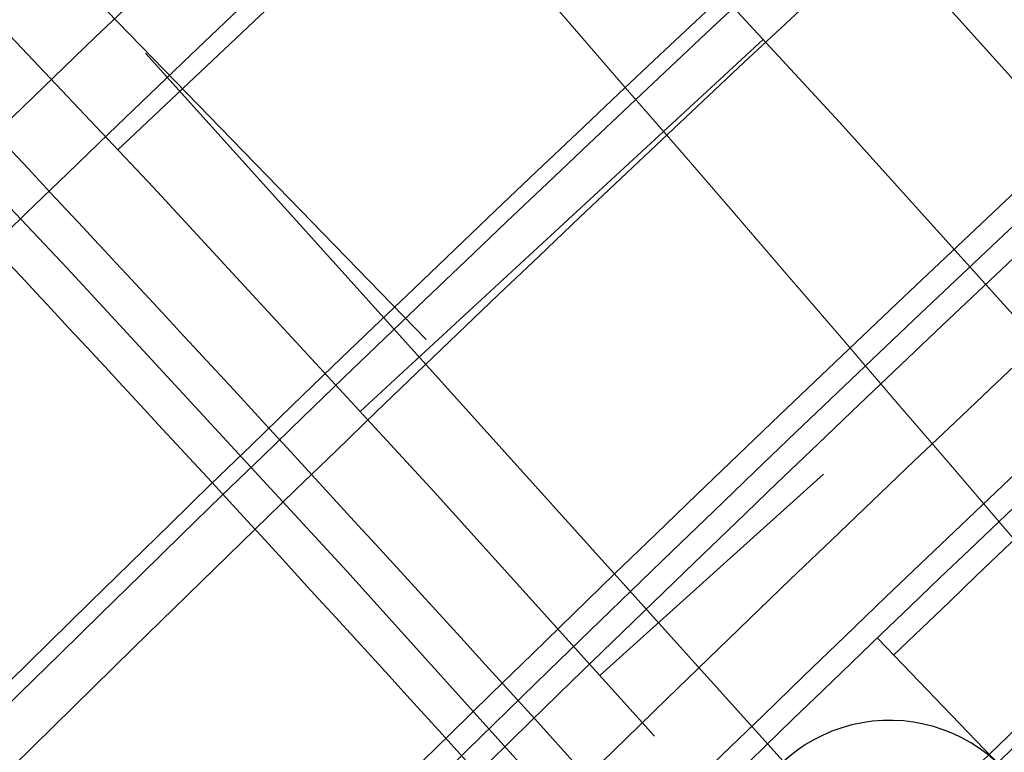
# Model space of a CAD drawing. Header units: metres. Extents: x 3458045 to 3462392, y 5482308 to 5484762.
# Tile 151 of 256: x 3459715.98 to 3459722.23, y 5483676.24 to 5483680.89. Entities that reach past the tile are written whole.
import ezdxf

# ---------------------------------------------------------------- set-up
doc = ezdxf.new("R2010")
doc.units = ezdxf.units.M
for name, pattern in [('AUSGEZOGEN', [2, 1, 1]), ('VERDECKT', [9.525, 6.35, -3.175]), ('VERDECKT2', [4.7625, 3.175, -1.5875])]:
    doc.linetypes.add(name, pattern=pattern)
for name, color, linetype in [('SP_ACHSE_6522', 7, 'CONTINUOUS'), ('SP_ACHSE_6721', 7, 'CONTINUOUS'), ('SP_ACHSE_6731', 7, 'CONTINUOUS'), ('SP_ACHSE_8521', 7, 'CONTINUOUS'), ('SP_ACHSE_8559', 7, 'CONTINUOUS'), ('SP_ACHSE_8901', 7, 'CONTINUOUS'), ('SP_ACHSE_8911', 7, 'CONTINUOUS'), ('SP_AXIS', 7, 'CONTINUOUS'), ('SP_BW5xx-BrückenB44', 7, 'CONTINUOUS'), ('SP_BW5xx-StwRheinuferstraße', 7, 'CONTINUOUS'), ('SP_StadtbahnFluchtweg', 1, 'CONTINUOUS'), ('SP_Trogwand_L7+8', 2, 'CONTINUOUS'), ('SP_Tunnelwand_L7+8', 2, 'VERDECKT2'), ('SP_Vb_Planung', 10, 'CONTINUOUS'), ('SP_VERM', 1, 'CONTINUOUS'), ('T__AXIS', 3, 'CONTINUOUS')]:
    doc.layers.add(name, color=color, linetype=linetype)
doc.linetypes.add('EISENBAHN', pattern='A,0.15,[130,ltypeshp.shx,S=0.25,R=0,X=0,Y=0],0.15', length=0.3)

msp = doc.modelspace()

# ---------------------------------------------------------------- linework, layer by layer
at = {"layer": 'SP_ACHSE_6522'}
msp.add_lwpolyline([(3459690.7881, 5483531.9132, -0.237702), (3459686.1518, 5483610.9287, -0.006198), (3459687.0669, 5483612.9743, -0.012193), (3459689.202, 5483617.3074, -0.010596), (3459691.5324, 5483621.5387, -0.008998), (3459694.0269, 5483625.6756, -0.007401), (3459696.6557, 5483629.7285, -0.005804), (3459699.3906, 5483633.7106, -0.092618), (3459762.8248, 5483695.6159, -0.000188), (3459762.9764, 5483695.717, -0.004928), (3459767.5685, 5483698.7086, -0.00352), (3459772.2105, 5483701.6223, -0.002112), (3459776.885, 5483704.4835, -0.000704), (3459781.5756, 5483707.3183), (3459851.7814, 5483749.6586)], format="xyb", dxfattribs=at)
at = {"layer": 'SP_ACHSE_6721'}
msp.add_lwpolyline([(3459679.7641, 5483534.8411, -0.21532), (3459678.2508, 5483614.3812, -0.009157), (3459679.763, 5483617.7339, -0.011861), (3459682.128, 5483622.4365, -0.010395), (3459684.7, 5483627.0294, -0.008929), (3459687.4477, 5483631.5195, -0.007463), (3459690.341, 5483635.9173, -0.005997), (3459693.3517, 5483640.2356, -0.09094), (3459758.1619, 5483702.9627, -0.000185), (3459758.3163, 5483703.0655, -0.004841), (3459762.9923, 5483706.1077, -0.003458), (3459767.7182, 5483709.072, -0.002075), (3459772.4766, 5483711.9837, -0.000692), (3459777.2511, 5483714.8692), (3459883.1578, 5483778.7402)], format="xyb", dxfattribs=at)
at = {"layer": 'SP_ACHSE_6731'}
msp.add_lwpolyline([(3459881.431, 5483781.605), (3459775.3544, 5483717.6418, 0.000687), (3459770.5464, 5483714.7367, 0.00206), (3459765.7545, 5483711.8051, 0.003434), (3459760.995, 5483708.8211, 0.004808), (3459756.2855, 5483705.7591, 0.000183), (3459756.13, 5483705.6556, 0.09171), (3459689.9388, 5483641.4448, 0.005897), (3459686.9574, 5483637.1459, 0.007372), (3459684.0911, 5483632.7695, 0.008847), (3459681.3683, 5483628.3025, 0.010322), (3459678.8188, 5483623.7345, 0.011797), (3459676.4739, 5483619.0584, 0.004504), (3459675.7031, 5483617.3858, 0.222823), (3459677.0437, 5483532.3132, 0.00254)], format="xyb", dxfattribs=at)
at = {"layer": 'SP_ACHSE_8521'}
msp.add_lwpolyline([(3459667.116, 5483524.3467, -0.22552), (3459663.8072, 5483620.7334, -0.005134), (3459664.7675, 5483622.8858, -0.011674), (3459667.3044, 5483628.0892, -0.010341), (3459670.0679, 5483633.176, -0.009008), (3459673.0262, 5483638.1522, -0.007675), (3459676.1489, 5483643.027, -0.006342), (3459679.407, 5483647.8124, -0.093698), (3459747.1614, 5483714.0324, -0.000489), (3459747.5816, 5483714.3114, -0.004761), (3459752.3417, 5483717.3973, -0.0034), (3459757.1515, 5483720.4051, -0.00204), (3459761.9938, 5483723.3604, -0.00068), (3459766.8521, 5483726.2893), (3459833.8685, 5483766.6082)], format="xyb", dxfattribs=at)
at = {"layer": 'SP_ACHSE_8559'}
msp.add_lwpolyline([(3459696.9548, 5483536.2327, -0.234432), (3459692.8953, 5483607.6275, -0.006374), (3459693.7491, 5483609.5568, -0.012498), (3459695.7467, 5483613.6421, -0.010802), (3459697.9326, 5483617.63, -0.009105), (3459700.2755, 5483621.5278, -0.007408), (3459702.7459, 5483625.3463, -0.005712), (3459705.3156, 5483629.0986, -0.092826), (3459766.845, 5483689.2823, -0.000191), (3459766.9943, 5483689.382, -0.005006), (3459771.5129, 5483692.3293, -0.003576), (3459776.0813, 5483695.1986, -0.002145), (3459780.6824, 5483698.0155, -0.000715), (3459785.2995, 5483700.806), (3459855.6534, 5483743.2356)], format="xyb", dxfattribs=at)
at = {"layer": 'SP_ACHSE_8901'}
msp.add_lwpolyline([(3459478.4179, 5483881.5975), (3459663.5917, 5483703.287, -0.076353), (3459773.4733, 5483559.3038, -0.002641)], format="xyb", dxfattribs=at)
at = {"layer": 'SP_ACHSE_8911'}
msp.add_lwpolyline([(3459777.2173, 5483559.7474, 0.076941), (3459666.0197, 5483705.8087), (3459480.8452, 5483884.1198, 0.014605)], format="xyb", dxfattribs=at)
at = {"layer": 'SP_AXIS'}
for points in [[(3459777.2173, 5483559.7474, 0.076941), (3459666.0197, 5483705.8087), (3459480.8452, 5483884.1198, 0.014605)], [(3459478.4179, 5483881.5975), (3459663.5917, 5483703.287, -0.076353), (3459773.4733, 5483559.3038, -0.002641)], [(3459881.431, 5483781.605), (3459775.3544, 5483717.6418, 0.000687), (3459770.5464, 5483714.7367, 0.00206), (3459765.7545, 5483711.8051, 0.003434), (3459760.995, 5483708.8211, 0.004808), (3459756.2855, 5483705.7591, 0.000183), (3459756.13, 5483705.6556, 0.09171), (3459689.9388, 5483641.4448, 0.005897), (3459686.9574, 5483637.1459, 0.007372), (3459684.0911, 5483632.7695, 0.008847), (3459681.3683, 5483628.3025, 0.010322), (3459678.8188, 5483623.7345, 0.011797), (3459676.4739, 5483619.0584, 0.004504), (3459675.7031, 5483617.3858, 0.222823), (3459677.0437, 5483532.3132, 0.00254)], [(3459679.7641, 5483534.8411, -0.21532), (3459678.2508, 5483614.3812, -0.009157), (3459679.763, 5483617.7339, -0.011861), (3459682.128, 5483622.4365, -0.010395), (3459684.7, 5483627.0294, -0.008929), (3459687.4477, 5483631.5195, -0.007463), (3459690.341, 5483635.9173, -0.005997), (3459693.3517, 5483640.2356, -0.09094), (3459758.1619, 5483702.9627, -0.000185), (3459758.3163, 5483703.0655, -0.004841), (3459762.9923, 5483706.1077, -0.003458), (3459767.7182, 5483709.072, -0.002075), (3459772.4766, 5483711.9837, -0.000692), (3459777.2511, 5483714.8692), (3459883.1578, 5483778.7402)], [(3459667.116, 5483524.3467, -0.22552), (3459663.8072, 5483620.7334, -0.005134), (3459664.7675, 5483622.8858, -0.011674), (3459667.3044, 5483628.0892, -0.010341), (3459670.0679, 5483633.176, -0.009008), (3459673.0262, 5483638.1522, -0.007675), (3459676.1489, 5483643.027, -0.006342), (3459679.407, 5483647.8124, -0.093698), (3459747.1614, 5483714.0324, -0.000489), (3459747.5816, 5483714.3114, -0.004761), (3459752.3417, 5483717.3973, -0.0034), (3459757.1515, 5483720.4051, -0.00204), (3459761.9938, 5483723.3604, -0.00068), (3459766.8521, 5483726.2893), (3459833.8685, 5483766.6082)], [(3459690.7881, 5483531.9132, -0.237702), (3459686.1518, 5483610.9287, -0.006198), (3459687.0669, 5483612.9743, -0.012193), (3459689.202, 5483617.3074, -0.010596), (3459691.5324, 5483621.5387, -0.008998), (3459694.0269, 5483625.6756, -0.007401), (3459696.6557, 5483629.7285, -0.005804), (3459699.3906, 5483633.7106, -0.092618), (3459762.8248, 5483695.6159, -0.000188), (3459762.9764, 5483695.717, -0.004928), (3459767.5685, 5483698.7086, -0.00352), (3459772.2105, 5483701.6223, -0.002112), (3459776.885, 5483704.4835, -0.000704), (3459781.5756, 5483707.3183), (3459851.7814, 5483749.6586)]]:
    msp.add_lwpolyline(points, format="xyb", dxfattribs=at)
at = {"layer": 'SP_BW5xx-BrückenB44', "color": 96, "ltscale": 0.5}
msp.add_line((3459722.9477, 5483675.3836), (3459721.4268, 5483676.9665), dxfattribs=at)
at = {"layer": 'SP_BW5xx-BrückenB44', "color": 96, "linetype": 'VERDECKT', "lineweight": 13, "ltscale": 2, "flags": 128}
for points in [[(3459662.4661, 5483617.5053, -0.007779), (3459663.8072, 5483620.7334, -0.005134), (3459664.7675, 5483622.8858, -0.011674), (3459667.3044, 5483628.0892, -0.010341), (3459670.0679, 5483633.176, -0.009008), (3459673.0262, 5483638.1522, -0.007675), (3459676.1489, 5483643.027, -0.006342), (3459679.407, 5483647.8124, -0.093698), (3459747.1614, 5483714.0324, -0.000489), (3459747.5816, 5483714.3114, -0.004761), (3459752.3417, 5483717.3973, -0.0034), (3459757.1515, 5483720.4051, -0.00204), (3459761.9938, 5483723.3604, -0.00068), (3459766.8521, 5483726.2893), (3459767.293, 5483726.5545)], [(3459665.4795, 5483616.2878, -0.007822), (3459666.7888, 5483619.44, -0.005134), (3459667.7218, 5483621.5313, -0.011674), (3459670.1917, 5483626.5972, -0.010341), (3459672.891, 5483631.5659, -0.009008), (3459675.7894, 5483636.4414, -0.007675), (3459678.8583, 5483641.2321, -0.006342), (3459682.07, 5483645.9494, -0.093698), (3459748.9617, 5483711.3266, -0.000489), (3459749.3767, 5483711.6021, -0.004761), (3459754.0836, 5483714.6535, -0.0034), (3459758.8559, 5483717.6379, -0.00204), (3459763.6756, 5483720.5793, -0.00068), (3459768.5263, 5483723.5037), (3459769.1481, 5483723.8778)], [(3459682.0772, 5483609.5819, -0.007823), (3459683.1687, 5483612.2186, -0.006198), (3459684.1169, 5483614.3381, -0.012193), (3459686.3226, 5483618.8146, -0.010596), (3459688.7195, 5483623.1665, -0.008998), (3459691.2743, 5483627.4036, -0.007401), (3459693.9555, 5483631.5372, -0.005804), (3459696.7332, 5483635.5815, -0.092618), (3459761.0207, 5483698.3192, -0.000188), (3459761.1743, 5483698.4216, -0.004928), (3459765.8214, 5483701.4491, -0.00352), (3459770.5021, 5483704.3871, -0.002112), (3459775.2001, 5483707.2626, -0.000577), (3459779.0498, 5483709.5906)], [(3459685.0906, 5483608.3644, -0.007889), (3459686.1518, 5483610.9287, -0.006198), (3459687.0669, 5483612.9744, -0.012193), (3459689.202, 5483617.3074, -0.010596), (3459691.5324, 5483621.5387, -0.008998), (3459694.0269, 5483625.6756, -0.007401), (3459696.6557, 5483629.7285, -0.005804), (3459699.3906, 5483633.7106, -0.092618), (3459762.8248, 5483695.6159, -0.000188), (3459762.9764, 5483695.717, -0.004928), (3459767.5685, 5483698.7086, -0.00352), (3459772.2105, 5483701.6223, -0.002112), (3459776.885, 5483704.4835, -0.000603), (3459780.9048, 5483706.914)], [(3459688.3358, 5483607.0533, -0.007966), (3459689.3643, 5483609.5396, -0.006198), (3459690.2438, 5483611.5056, -0.012193), (3459692.3029, 5483615.6842, -0.010596), (3459694.5618, 5483619.7856, -0.008998), (3459696.9911, 5483623.8146, -0.007401), (3459699.5636, 5483627.7806, -0.005804), (3459702.2525, 5483631.6958, -0.092618), (3459764.7677, 5483692.7047, -0.000188), (3459764.9171, 5483692.8043, -0.004928), (3459769.45, 5483695.7574, -0.00352), (3459774.0503, 5483698.6448, -0.002112), (3459778.6996, 5483701.4906, -0.000632), (3459782.9025, 5483704.0315)], [(3459691.5803, 5483605.7424, -0.00695), (3459692.4355, 5483607.8239, -0.006374), (3459693.2944, 5483609.7649, -0.012498), (3459695.3032, 5483613.8729, -0.010802), (3459697.4994, 5483617.8797, -0.009105), (3459699.8517, 5483621.7932, -0.007408), (3459702.3301, 5483625.6241, -0.00571), (3459704.9063, 5483629.3858, -0.092826), (3459766.5672, 5483689.698, -0.000191), (3459766.7168, 5483689.7979, -0.005006), (3459771.2439, 5483692.7508, -0.003576), (3459775.8184, 5483695.6239, -0.002145), (3459780.4232, 5483698.4431, -0.000693), (3459784.9001, 5483701.1491)]]:
    msp.add_lwpolyline(points, format="xyb", dxfattribs=at)
at = {"layer": 'SP_BW5xx-BrückenB44', "color": 96}
for points in [[(3459664.1798, 5483617.514, -0.006332), (3459665.2636, 5483620.1016, -0.005134), (3459666.2106, 5483622.2242, -0.011674), (3459668.7147, 5483627.3604, -0.010341), (3459671.4469, 5483632.3895, -0.009008), (3459674.3759, 5483637.3165, -0.007675), (3459677.4723, 5483642.1503, -0.006342), (3459680.7078, 5483646.9024, -0.093698), (3459748.0408, 5483712.7108, -0.000489), (3459748.4584, 5483712.988, -0.004761), (3459753.1925, 5483716.0571, -0.0034), (3459757.9841, 5483719.0534, -0.00204), (3459762.8153, 5483722.0019, -0.000641), (3459767.392, 5483724.7615)], [(3459668.7247, 5483614.9767, -0.007871), (3459669.9997, 5483618.0471, -0.005134), (3459670.9033, 5483620.0725, -0.011674), (3459673.301, 5483624.9903, -0.010341), (3459675.9312, 5483629.8318, -0.009008), (3459678.7652, 5483634.5989, -0.007675), (3459681.7761, 5483639.2992, -0.006342), (3459684.9379, 5483643.9431, -0.093698), (3459750.9005, 5483708.4127, -0.000489), (3459751.3098, 5483708.6844, -0.004761), (3459755.9594, 5483711.6987, -0.0034), (3459760.6914, 5483714.6578, -0.00204), (3459765.4867, 5483717.5844, -0.00068), (3459770.3293, 5483720.5038), (3459771.1459, 5483720.9951)], [(3459659.9511, 5483618.5214, -0.007745), (3459661.3188, 5483621.8129, -0.005134), (3459662.3019, 5483624.0164, -0.011674), (3459664.8947, 5483629.3345, -0.010341), (3459667.7117, 5483634.5199, -0.009008), (3459670.7199, 5483639.5801, -0.007675), (3459673.8875, 5483644.525, -0.006342), (3459677.1844, 5483649.3673, -0.093698), (3459745.6588, 5483716.2907, -0.000489), (3459746.0835, 5483716.5727, -0.003736), (3459749.8484, 5483719.0244, -0.0034)], [(3459671.089, 5483614.0214, -0.00791), (3459672.339, 5483617.0322, -0.005134), (3459673.2212, 5483619.0097, -0.011674), (3459675.5664, 5483623.8196, -0.010341), (3459678.1463, 5483628.5684, -0.009008), (3459680.9333, 5483633.2566, -0.007675), (3459683.902, 5483637.8909, -0.006342), (3459687.0274, 5483642.4813, -0.093698), (3459752.3131, 5483706.2897, -0.000489), (3459752.7182, 5483706.5586, -0.004761), (3459757.3261, 5483709.5458, -0.0034), (3459762.0287, 5483712.4866, -0.00204), (3459766.8062, 5483715.4023, -0.00068), (3459771.6429, 5483718.3181), (3459772.6015, 5483718.8949)], [(3459670.9622, 5483613.4256, -0.009368), (3459672.4307, 5483616.9924, -0.005134), (3459673.3121, 5483618.968, -0.011674), (3459675.6552, 5483623.7737, -0.010341), (3459678.2331, 5483628.5189, -0.009008), (3459681.0184, 5483633.2039, -0.007675), (3459683.9854, 5483637.8357, -0.006342), (3459687.1093, 5483642.424, -0.093698), (3459752.3685, 5483706.2064, -0.000489), (3459752.7734, 5483706.4753, -0.004761), (3459757.3797, 5483709.4614, -0.0034), (3459762.0812, 5483712.4014, -0.00204), (3459766.858, 5483715.3167, -0.00068), (3459771.6944, 5483718.2324), (3459772.6586, 5483718.8125)], [(3459671.2403, 5483613.3132, -0.009377), (3459672.706, 5483616.873, -0.005134), (3459673.5848, 5483618.8429, -0.011674), (3459675.9217, 5483623.6359, -0.010341), (3459678.4937, 5483628.3703, -0.009008), (3459681.2734, 5483633.046, -0.007675), (3459684.2355, 5483637.67, -0.006342), (3459687.3551, 5483642.252, -0.093698), (3459752.5347, 5483705.9567, -0.000489), (3459752.9391, 5483706.2252, -0.004761), (3459757.5405, 5483709.2081, -0.0034), (3459762.2385, 5483712.146, -0.00204), (3459767.0132, 5483715.06, -0.00068), (3459771.8489, 5483717.9753), (3459772.8298, 5483718.5654)], [(3459773.5686, 5483717.4994, 0.000491), (3459770.1317, 5483715.4208, 0.00206), (3459765.3342, 5483712.4858, 0.003434), (3459760.5654, 5483709.496, 0.004808), (3459755.843, 5483706.4256, 0.000183), (3459755.6867, 5483706.3216, 0.091817), (3459689.2245, 5483641.8206, 0.005941), (3459686.205, 5483637.462, 0.007401), (3459683.3002, 5483633.0203, 0.008862), (3459680.5389, 5483628.4825, 0.010322), (3459677.9516, 5483623.8381, 0.011783), (3459675.5699, 5483619.0799, 0.005959), (3459674.5446, 5483616.8334, 0.008054), (3459673.2779, 5483613.8381, 0.008054)], [(3459773.6543, 5483717.3758, 0.000492), (3459770.2095, 5483715.2925, 0.00206), (3459765.413, 5483712.3582, 0.003434), (3459760.646, 5483709.3694, 0.004808), (3459755.926, 5483706.3006, 0.000183), (3459755.7698, 5483706.1967, 0.091817), (3459689.3468, 5483641.7338, 0.005941), (3459686.3293, 5483637.3781, 0.007401), (3459683.4269, 5483632.94, 0.008862), (3459680.6684, 5483628.4068, 0.010322), (3459678.0841, 5483623.7678, 0.011783), (3459675.7056, 5483619.0159, 0.005959), (3459674.6817, 5483616.7728, 0.008054), (3459673.417, 5483613.7819, 0.008054)], [(3459658.7574, 5483619.0037, -0.007729), (3459660.1376, 5483622.3253, -0.005134), (3459661.1315, 5483624.553, -0.011674), (3459663.7509, 5483629.9256, -0.010341), (3459666.5933, 5483635.1578, -0.009008), (3459669.6253, 5483640.2578, -0.007675), (3459672.8142, 5483645.236, -0.006342), (3459676.1294, 5483650.1053, -0.090878), (3459742.5424, 5483715.7442, 0.7365)], [(3459775.0241, 5483715.3993, 0.000511), (3459771.4535, 5483713.2401, 0.00206), (3459766.6739, 5483710.3161, 0.003434), (3459761.9348, 5483707.3449, 0.004808), (3459757.2535, 5483704.3012, 0.000183), (3459757.0997, 5483704.1989, 0.091817), (3459691.3039, 5483640.3447, 0.005941), (3459688.3182, 5483636.0349, 0.007401), (3459685.4547, 5483631.6563, 0.008862), (3459682.7405, 5483627.1957, 0.010322), (3459680.2043, 5483622.6433, 0.011783), (3459677.8765, 5483617.9926, 0.005959), (3459676.8768, 5483615.8023, 0.008054), (3459675.6422, 5483612.8829, 0.010678)], [(3459776.3939, 5483713.4228, 0.000529), (3459772.6975, 5483711.1877, 0.00206), (3459767.9347, 5483708.274, 0.003434), (3459763.2236, 5483705.3203, 0.004808), (3459758.581, 5483702.3017, 0.000183), (3459758.4295, 5483702.201, 0.091817), (3459693.261, 5483638.9556, 0.005941), (3459690.3072, 5483634.6917, 0.007401), (3459687.4825, 5483630.3726, 0.008862), (3459684.8125, 5483625.9847, 0.010322), (3459682.3246, 5483621.5189, 0.011783), (3459680.0474, 5483616.9692, 0.005959), (3459679.0718, 5483614.8319, 0.008054), (3459677.8675, 5483611.9838, 0.008054)], [(3459776.4795, 5483713.2993, 0.00053), (3459772.7753, 5483711.0594, 0.00206), (3459768.0135, 5483708.1464, 0.003434), (3459763.3042, 5483705.1937, 0.004808), (3459758.6639, 5483702.1768, 0.000183), (3459758.5127, 5483702.0762, 0.091817), (3459693.3834, 5483638.8687, 0.005941), (3459690.4315, 5483634.6078, 0.007401), (3459687.6093, 5483630.2924, 0.008862), (3459684.942, 5483625.909, 0.010322), (3459682.4571, 5483621.4486, 0.011783), (3459680.1831, 5483616.9053, 0.005959), (3459679.209, 5483614.7712, 0.008054), (3459678.0065, 5483611.9276, 0.008054)], [(3459678.7393, 5483610.9305, -0.007755), (3459679.8644, 5483613.6474, -0.006198), (3459680.8492, 5483615.8488, -0.012193), (3459683.1332, 5483620.484, -0.010596), (3459685.6036, 5483624.9697, -0.008998), (3459688.2254, 5483629.3177, -0.007401), (3459690.9645, 5483633.5407, -0.005804), (3459693.7895, 5483637.6539, -0.092618), (3459759.0223, 5483701.3136, -0.000188), (3459759.1782, 5483701.4175, -0.004928), (3459763.8861, 5483704.4846, -0.00352), (3459768.6098, 5483707.4496, -0.002112), (3459773.3337, 5483710.341, -0.000548), (3459776.995, 5483712.5554, -0.000548)], [(3459679.1229, 5483610.1284, -0.00936), (3459680.461, 5483613.3894, -0.006198), (3459681.4392, 5483615.5761, -0.012193), (3459683.709, 5483620.1826, -0.010596), (3459686.1662, 5483624.6441, -0.008998), (3459688.7759, 5483628.9721, -0.007401), (3459691.5046, 5483633.179, -0.005804), (3459694.321, 5483637.2798, -0.092618), (3459759.3832, 5483700.7729, -0.000188), (3459759.5386, 5483700.8766, -0.004928), (3459764.2355, 5483703.9366, -0.00352), (3459768.9514, 5483706.8966, -0.002112), (3459773.6706, 5483709.7852, -0.000553), (3459777.366, 5483712.0201)], [(3459679.401, 5483610.016, -0.009371), (3459680.7364, 5483613.2704, -0.006198), (3459681.7115, 5483615.4502, -0.012193), (3459683.9748, 5483620.0435, -0.010596), (3459686.4259, 5483624.4938, -0.008998), (3459689.03, 5483628.8126, -0.007401), (3459691.7538, 5483633.012, -0.005804), (3459694.5663, 5483637.1071, -0.092618), (3459759.5497, 5483700.5234, -0.000188), (3459759.705, 5483700.6269, -0.004928), (3459764.3968, 5483703.6836, -0.00352), (3459769.1091, 5483706.6414, -0.002112), (3459773.8262, 5483709.5286, -0.000555), (3459777.5373, 5483711.773)], [(3459679.7129, 5483610.5372, -0.007774), (3459680.8282, 5483613.2307, -0.006198), (3459681.8022, 5483615.4082, -0.012193), (3459684.0634, 5483619.9971, -0.010596), (3459686.5124, 5483624.4438, -0.008998), (3459689.1147, 5483628.7594, -0.007401), (3459691.8369, 5483632.9564, -0.005804), (3459694.6481, 5483637.0495, -0.092618), (3459759.6052, 5483700.4402, -0.000188), (3459759.7604, 5483700.5437, -0.004928), (3459764.4505, 5483703.5993, -0.00352), (3459769.1617, 5483706.5563, -0.002112), (3459773.878, 5483709.4431, -0.000556), (3459777.5943, 5483711.6907, -0.000556)], [(3459656.6944, 5483619.8372, -0.007703), (3459658.0964, 5483623.2108, -0.005134), (3459659.109, 5483625.4804, -0.011674), (3459661.7742, 5483630.9471, -0.010341), (3459664.6606, 5483636.2602, -0.009008), (3459667.7335, 5483641.4291, -0.007675), (3459670.9593, 5483646.4648, -0.006342), (3459674.3063, 5483651.3807, -0.080049), (3459732.1465, 5483711.0587, -0.000489)], [(3459681.6136, 5483609.7692, -0.007813), (3459682.7098, 5483612.4171, -0.006198), (3459683.663, 5483614.548, -0.012193), (3459685.8797, 5483619.0464, -0.010596), (3459688.2867, 5483623.417, -0.008998), (3459690.8509, 5483627.6694, -0.007401), (3459693.5401, 5483631.8155, -0.005804), (3459696.3243, 5483635.8694, -0.092618), (3459760.7432, 5483698.7351, -0.000188), (3459760.8971, 5483698.8377, -0.004928), (3459765.5526, 5483701.8707, -0.00352), (3459770.2393, 5483704.8124, -0.002112), (3459774.9408, 5483707.6902, -0.000573), (3459778.7644, 5483710.0024)], [(3459692.0439, 5483605.5551, -0.006963), (3459692.8953, 5483607.6275, -0.006374), (3459693.7491, 5483609.5568, -0.012498), (3459695.7467, 5483613.6421, -0.010802), (3459697.9326, 5483617.63, -0.009105), (3459700.2755, 5483621.5278, -0.007408), (3459702.7459, 5483625.3463, -0.005711), (3459705.3156, 5483629.0986, -0.092827), (3459766.845, 5483689.2823, -0.000191), (3459766.9943, 5483689.382, -0.005006), (3459771.5129, 5483692.3293, -0.003576), (3459776.0813, 5483695.1986, -0.002145), (3459780.6824, 5483698.0155, -0.000697), (3459785.1855, 5483700.7373)], [(3459745.8697, 5483697.6445, 0.032677), (3459720.704, 5483676.2754, 0.005941)], [(3459745.1562, 5483696.9255, 0.030696), (3459721.5277, 5483676.8614, 0.005941)], [(3459696.9813, 5483603.5603, -0.007106), (3459697.7921, 5483605.5354, -0.006374), (3459698.5907, 5483607.34, -0.012498), (3459700.4705, 5483611.184, -0.010802), (3459702.5458, 5483614.9702, -0.009105), (3459704.7888, 5483618.7019, -0.007408), (3459707.1734, 5483622.3878, -0.005711), (3459709.6744, 5483626.0398, -0.092828), (3459769.8042, 5483684.8552, -0.000191), (3459769.9501, 5483684.9527, -0.005006), (3459774.3772, 5483687.8403, -0.003576), (3459778.8812, 5483690.6691, -0.002145), (3459783.4433, 5483693.4622, -0.000715), (3459788.0474, 5483696.2448), (3459788.2248, 5483696.3518)], [(3459720.704, 5483676.2754, 0.044331), (3459691.4381, 5483642.4235, 0.005941)]]:
    msp.add_lwpolyline(points, format="xyb", dxfattribs=at)
at = {"layer": 'SP_BW5xx-BrückenB44', "color": 96, "flags": 128}
for points in [[(3459667.925, 5483615.2998, -0.007859), (3459669.2084, 5483618.3903, -0.005134), (3459670.1193, 5483620.432, -0.011674), (3459672.5348, 5483625.3863, -0.010341), (3459675.182, 5483630.2591, -0.009008), (3459678.0319, 5483635.053, -0.007675), (3459681.0571, 5483639.7755, -0.006342), (3459684.2312, 5483644.4375, -0.093698), (3459750.4228, 5483709.1308, -0.000489), (3459750.8334, 5483709.4034, -0.004761), (3459755.4972, 5483712.4268, -0.0034), (3459760.2391, 5483715.3922, -0.00204), (3459765.0404, 5483718.3224, -0.000788), (3459770.654, 5483721.705, -0.000641)], [(3459683.9519, 5483609.5255, -0.004943), (3459684.6304, 5483611.1583, -0.006374), (3459685.5773, 5483613.2982, -0.012498), (3459687.774, 5483617.7906, -0.010802), (3459690.1465, 5483622.1191, -0.009105), (3459692.658, 5483626.2975, -0.007408), (3459695.2731, 5483630.3395, -0.005711), (3459697.9588, 5483634.2612, -0.092824), (3459761.8506, 5483696.7543, -0.000191), (3459762.0056, 5483696.8578, -0.005006), (3459766.6784, 5483699.9058, -0.003576), (3459771.3557, 5483702.8435, -0.002145), (3459776.0226, 5483705.7006, -0.000622), (3459780.0556, 5483708.1392, -0.000539)], [(3459684.091, 5483609.4693, -0.004943), (3459684.7684, 5483611.0994, -0.006374), (3459685.7137, 5483613.2357, -0.012498), (3459687.9071, 5483617.7214, -0.010802), (3459690.2765, 5483622.0442, -0.009105), (3459692.7852, 5483626.2179, -0.007408), (3459695.3978, 5483630.2561, -0.005711), (3459698.0816, 5483634.1751, -0.092824), (3459761.9339, 5483696.6296, -0.000191), (3459762.0888, 5483696.733, -0.005006), (3459766.7591, 5483699.7793, -0.003576), (3459771.4346, 5483702.7159, -0.002145), (3459776.1003, 5483705.5724, -0.000623), (3459780.1413, 5483708.0157, -0.0004)], [(3459685.6955, 5483609.9536, -0.001959), (3459685.9639, 5483610.5887, -0.006374), (3459686.8957, 5483612.6946, -0.012498), (3459689.0603, 5483617.1214, -0.010802), (3459691.4027, 5483621.3948, -0.009105), (3459693.887, 5483625.528, -0.007408), (3459696.4787, 5483629.5339, -0.005711), (3459699.1457, 5483633.4283, -0.092824), (3459762.6564, 5483695.5488, -0.000191), (3459762.8104, 5483695.6517, -0.005006), (3459767.4584, 5483698.6834, -0.003576), (3459772.1181, 5483701.6101, -0.002145), (3459776.7744, 5483704.4608, -0.00041), (3459779.4335, 5483706.0701)], [(3459688.5878, 5483607.6525, -0.004943), (3459689.2284, 5483609.1941, -0.006374), (3459690.1235, 5483611.2167, -0.012498), (3459692.2095, 5483615.4827, -0.010802), (3459694.4781, 5483619.6217, -0.009105), (3459696.8958, 5483623.644, -0.007408), (3459699.4304, 5483627.5616, -0.005711), (3459702.0516, 5483631.3891, -0.092824), (3459764.6291, 5483692.5974, -0.000191), (3459764.7809, 5483692.6988, -0.005006), (3459769.3679, 5483695.6908, -0.003576), (3459773.9847, 5483698.5904, -0.002145), (3459778.615, 5483701.4252, -0.000539), (3459782.1029, 5483703.535, -0.000539)], [(3459692.279, 5483607.2936, -0.001697), (3459692.493, 5483607.7994, -0.006374), (3459693.3513, 5483609.7389, -0.012498), (3459695.3586, 5483613.8441, -0.010802), (3459697.5536, 5483617.8485, -0.009105), (3459699.9047, 5483621.76, -0.007408), (3459702.3821, 5483625.5893, -0.005711), (3459704.9575, 5483629.3499, -0.092824), (3459766.6019, 5483689.646, -0.000191), (3459766.7515, 5483689.7459, -0.005006), (3459771.2775, 5483692.6981, -0.003576), (3459775.8513, 5483695.5708, -0.002145), (3459780.4556, 5483698.3896, -0.000469), (3459783.4857, 5483700.223)], [(3459693.0847, 5483605.8357, -0.004943), (3459693.6885, 5483607.2887, -0.006374), (3459694.5333, 5483609.1977, -0.012498), (3459696.5119, 5483613.244, -0.010802), (3459698.6798, 5483617.1992, -0.009105), (3459701.0065, 5483621.0701, -0.007408), (3459703.463, 5483624.8671, -0.005711), (3459706.0216, 5483628.6032, -0.092824), (3459767.3243, 5483688.5653, -0.000191), (3459767.4731, 5483688.6646, -0.005006), (3459771.9768, 5483691.6022, -0.003576), (3459776.5348, 5483694.465, -0.002145), (3459781.1296, 5483697.278, -0.000705), (3459785.6778, 5483700.027, -0.00048)], [(3459693.2238, 5483605.7795, -0.004943), (3459693.8264, 5483607.2298, -0.006374), (3459694.6697, 5483609.1353, -0.012498), (3459696.6449, 5483613.1747, -0.010802), (3459698.8097, 5483617.1243, -0.009105), (3459701.1337, 5483620.9905, -0.007408), (3459703.5877, 5483624.7838, -0.005711), (3459706.1444, 5483628.517, -0.092824), (3459767.4077, 5483688.4405, -0.000191), (3459767.5563, 5483688.5398, -0.005006), (3459772.0575, 5483691.4758, -0.003576), (3459776.6137, 5483694.3374, -0.002145), (3459781.2074, 5483697.1497, -0.000706), (3459785.7634, 5483699.9035, -0.000539)]]:
    msp.add_lwpolyline(points, format="xyb", dxfattribs=at)
at = {"layer": 'SP_BW5xx-BrückenB44', "color": 96, "lineweight": 13}
for points in [[(3459669.1883, 5483614.7894, -0.007879), (3459670.4584, 5483617.8481, -0.005134), (3459671.3578, 5483619.8641, -0.011674), (3459673.7452, 5483624.7608, -0.010341), (3459676.3656, 5483629.5841, -0.009008), (3459679.1904, 5483634.3357, -0.007675), (3459682.193, 5483639.0231, -0.006342), (3459685.3476, 5483643.6564, -0.093698), (3459751.1775, 5483707.9964, -0.000489), (3459751.5859, 5483708.2676, -0.004761), (3459756.2274, 5483711.2765, -0.0034), (3459760.9536, 5483714.232, -0.00204), (3459765.7454, 5483717.1565, -0.00068), (3459770.5869, 5483720.0752), (3459771.4313, 5483720.5833)], [(3459692.9711, 5483605.1805, -0.006988), (3459693.8149, 5483607.2346, -0.006374), (3459694.6583, 5483609.1405, -0.012498), (3459696.6338, 5483613.1805, -0.010802), (3459698.7989, 5483617.1305, -0.009105), (3459701.1231, 5483620.9971, -0.007408), (3459703.5773, 5483624.7907, -0.005711), (3459706.1342, 5483628.5242, -0.092827), (3459767.4008, 5483688.4509, -0.000191), (3459767.5494, 5483688.5502, -0.005006), (3459772.0508, 5483691.4863, -0.003576), (3459776.6071, 5483694.348, -0.002145), (3459781.2009, 5483697.1604, -0.000706), (3459785.7563, 5483699.9138)], [(3459694.5937, 5483604.5249, -0.007034), (3459695.4242, 5483606.5471, -0.006374), (3459696.2494, 5483608.412, -0.012498), (3459698.1862, 5483612.3727, -0.010802), (3459700.315, 5483616.2564, -0.009105), (3459702.6063, 5483620.0684, -0.007408), (3459705.0324, 5483623.8184, -0.005711), (3459707.5667, 5483627.519, -0.092827), (3459768.3733, 5483686.996, -0.000191), (3459768.5208, 5483687.0946, -0.005006), (3459772.9921, 5483690.011, -0.003576), (3459777.5273, 5483692.8594, -0.002145), (3459782.1082, 5483695.664, -0.000715), (3459786.7186, 5483698.4505), (3459786.7551, 5483698.4725)]]:
    msp.add_lwpolyline(points, format="xyb", dxfattribs=at)
at = {"layer": 'SP_BW5xx-BrückenB44', "color": 31, "ltscale": 0.5, "flags": 128}
msp.add_lwpolyline([(3459718.5594, 5483678.863), (3459707.4105, 5483690.3392)], dxfattribs=at)
at = {"layer": 'SP_BW5xx-BrückenB44', "lineweight": 13, "flags": 128}
for points in [[(3459735.603, 5483656.8507, 0.015054), (3459723.7768, 5483671.3478, 0.008571), (3459716.6598, 5483679.276, 0.004755), (3459712.1826, 5483684.0008, 0.003996), (3459707.3281, 5483688.9468, 0.000315), (3459706.7922, 5483689.4834)], [(3459735.246, 5483656.4946, 0.015081), (3459723.4195, 5483670.9967, 0.008596), (3459716.2935, 5483678.9357, 0.004755), (3459711.823, 5483683.6534, 0.003996), (3459706.974, 5483688.5937, 0.000318), (3459706.4331, 5483689.1354)], [(3459733.471, 5483654.7006, 0.015222), (3459721.6426, 5483669.2297, 0.008736), (3459714.462, 5483677.234, 0.004755), (3459710.0247, 5483681.9166, 0.003996), (3459705.2039, 5483686.8283, 0.000328), (3459704.6478, 5483687.3851)], [(3459704.1156, 5483686.8567, -0.000329), (3459704.6729, 5483686.2987, -0.003996), (3459709.4853, 5483681.3956, -0.004755), (3459713.9126, 5483676.7235, -0.008782), (3459721.1128, 5483668.6958, -0.015265), (3459732.9417, 5483654.158)]]:
    msp.add_lwpolyline(points, format="xyb", dxfattribs=at)
at = {"layer": 'SP_BW5xx-BrückenB44', "color": 31, "ltscale": 0.2, "flags": 128}
msp.add_lwpolyline([(3459724.525, 5483672.0782), (3459716.7781, 5483680.6802)], dxfattribs=at)
at = {"layer": 'SP_BW5xx-BrückenB44', "color": 96, "ltscale": 0.5, "flags": 128}
msp.add_lwpolyline([(3459722.1526, 5483676.2111), (3459722.2219, 5483676.139, 1), (3459720.7797, 5483674.7533), (3459720.7104, 5483674.8254, 1)], format="xyb", close=True, dxfattribs=at)
at = {"layer": 'SP_BW5xx-StwRheinuferstraße', "color": 96, "linetype": 'VERDECKT', "lineweight": 13, "ltscale": 2, "flags": 128}
msp.add_lwpolyline([(3459659.221, 5483618.8164, -0.007735), (3459660.5963, 5483622.1263, -0.005134), (3459661.586, 5483624.3446, -0.011674), (3459664.1951, 5483629.6961, -0.010341), (3459667.0277, 5483634.9101, -0.009008), (3459670.0504, 5483639.9946, -0.007675), (3459673.231, 5483644.9599, -0.006342), (3459676.5391, 5483649.8187, -0.093698), (3459745.2226, 5483716.9464, -0.000489), (3459745.6485, 5483717.2292, -0.004761), (3459750.4658, 5483720.3522, -0.0034), (3459755.316, 5483723.3852, -0.00204), (3459760.1827, 5483726.3553, -0.00068), (3459765.0492, 5483729.2892), (3459765.2952, 5483729.4372)], format="xyb", dxfattribs=at)
at = {"layer": 'SP_BW5xx-StwRheinuferstraße', "color": 96, "linetype": 'AUSGEZOGEN'}
for points in [[(3459754.06, 5483637.4814), (3459751.6239, 5483641.2176), (3459749.3574, 5483644.5995), (3459746.4866, 5483648.7539), (3459743.5471, 5483652.8649), (3459740.542, 5483656.9283), (3459737.472, 5483660.9428), (3459734.338, 5483664.9076), (3459731.1407, 5483668.8215), (3459727.881, 5483672.6836), (3459724.5596, 5483676.4928), (3459721.1833, 5483680.2418), (3459719.3726, 5483682.2035), (3459715.9111, 5483685.8657), (3459712.4006, 5483689.4793), (3459708.8568, 5483693.0453), (3459705.2886, 5483696.572), (3459698.9899, 5483702.7155, -0.353138), (3459698.6919, 5483705.2096), (3459701.4907, 5483709.6738), (3459702.8618, 5483712.1726)], [(3459754.9387, 5483637.9647), (3459752.4581, 5483641.7691), (3459750.1841, 5483645.1621), (3459747.3047, 5483649.329), (3459744.3559, 5483653.4531), (3459741.3413, 5483657.5293), (3459738.2615, 5483661.5567), (3459735.1175, 5483665.534), (3459731.91, 5483669.4603), (3459728.64, 5483673.3347), (3459725.3081, 5483677.156), (3459721.9222, 5483680.9156), (3459720.1034, 5483682.8862), (3459716.6332, 5483686.5576), (3459713.1139, 5483690.1801), (3459709.5629, 5483693.7534), (3459705.9892, 5483697.2855), (3459699.6882, 5483703.4314, -0.353138), (3459699.5391, 5483704.6785), (3459702.3534, 5483709.1673), (3459703.9035, 5483711.9922)], [(3459752.7657, 5483641.2974), (3459752.4581, 5483641.7691), (3459750.1841, 5483645.1621), (3459747.3047, 5483649.329), (3459744.3559, 5483653.4531), (3459741.3413, 5483657.5293), (3459738.2615, 5483661.5567), (3459735.1175, 5483665.534), (3459731.91, 5483669.4603), (3459728.64, 5483673.3347), (3459725.3081, 5483677.156), (3459721.9222, 5483680.9156), (3459720.1034, 5483682.8862), (3459716.6332, 5483686.5576), (3459713.1139, 5483690.1801), (3459709.5629, 5483693.7534), (3459705.9892, 5483697.2855), (3459704.9064, 5483698.3417, -0.353138)], [(3459751.928, 5483640.7512), (3459751.6239, 5483641.2176), (3459749.3574, 5483644.5995), (3459746.4866, 5483648.7539), (3459743.5471, 5483652.8649), (3459740.542, 5483656.9283), (3459737.472, 5483660.9428), (3459734.338, 5483664.9076), (3459731.1407, 5483668.8215), (3459727.881, 5483672.6836), (3459724.5596, 5483676.4928), (3459721.1833, 5483680.2418), (3459719.3726, 5483682.2035), (3459715.9111, 5483685.8657), (3459712.4006, 5483689.4793), (3459708.8568, 5483693.0453), (3459705.2886, 5483696.572), (3459704.1965, 5483697.6372, -0.353138)]]:
    msp.add_lwpolyline(points, format="xyb", dxfattribs=at)
at = {"layer": 'SP_BW5xx-StwRheinuferstraße', "color": 96}
msp.add_lwpolyline([(3459748.0952, 5483638.8849), (3459745.8603, 5483642.2195), (3459743.026, 5483646.3212), (3459740.126, 5483650.377), (3459737.1613, 5483654.3857), (3459734.1325, 5483658.3463), (3459731.0406, 5483662.2578), (3459727.8863, 5483666.1191), (3459724.6704, 5483669.9292), (3459721.3937, 5483673.6873), (3459718.0574, 5483677.3918), (3459716.2813, 5483679.3161), (3459712.8569, 5483682.939), (3459709.3833, 5483686.5146), (3459705.8698, 5483690.0501)], dxfattribs=at)
at = {"layer": 'SP_BW5xx-StwRheinuferstraße', "color": 96, "linetype": 'AUSGEZOGEN'}
for points in [[(3459720.0096, 5483676.3449), (3459718.6116, 5483677.8972), (3459716.8294, 5483679.8281), (3459713.915, 5483682.9114)], [(3459716.6037, 5483680.0668), (3459717.9912, 5483681.3782)], [(3459718.1414, 5483678.4066), (3459720.6986, 5483680.767)], [(3459719.6619, 5483676.731), (3459721.0806, 5483678.0086)]]:
    msp.add_lwpolyline(points, dxfattribs=at)
at = {"layer": 'SP_StadtbahnFluchtweg'}
for points in [[(3459770.9868, 5483573.8591, 0.070516), (3459667.0255, 5483706.8532), (3459481.8509, 5483885.1643, 0.014605), (3459449.208, 5483914.8096, 0.002424), (3459443.1423, 5483919.951, 0.002568), (3459435.0409, 5483926.6787, 0.001834), (3459426.8839, 5483933.332, 0.001101), (3459418.6913, 5483939.9347, 0.000367), (3459410.4827, 5483946.5107, -0.000409), (3459403.1219, 5483952.4081, -0.001227), (3459395.7842, 5483958.3265, -0.002045), (3459388.489, 5483964.2898, -0.002863), (3459381.2564, 5483970.3214, -0.003681), (3459374.107, 5483976.444, -0.003379), (3459368.6904, 5483981.2179, -0.030508), (3459325.9228, 5484024.4096), (3459319.8219, 5484031.3731)], [(3459765.3996, 5483570.6363, 0.070515), (3459662.5516, 5483702.2071), (3459477.377, 5483880.5182, 0.014605), (3459445.0129, 5483909.9102, 0.002424), (3459438.9957, 5483915.0106, 0.002568), (3459430.9457, 5483921.6955, 0.001834), (3459422.8254, 5483928.3189, 0.001101), (3459414.655, 5483934.9038, 0.000367), (3459406.4537, 5483941.4738, -0.000409), (3459399.0848, 5483947.3777, -0.001227), (3459391.7225, 5483953.316, -0.002045), (3459384.3865, 5483959.3127, -0.002863), (3459377.0972, 5483965.3916, -0.003681), (3459369.8756, 5483971.5759, -0.003379), (3459364.3931, 5483976.408, -0.030508), (3459321.0714, 5484020.1592), (3459314.9705, 5484027.1227)]]:
    msp.add_lwpolyline(points, format="xyb", dxfattribs=at)
at = {"layer": 'SP_Trogwand_L7+8', "color": 1, "linetype": 'VERDECKT2'}
msp.add_lwpolyline([(3459313.5605, 5484025.8859), (3459319.6613, 5484018.9225, 0.03059), (3459363.2672, 5483974.8987, 0.00332), (3459368.6704, 5483970.1385, 0.003671), (3459375.8927, 5483963.9544, 0.002855), (3459383.1863, 5483957.8724, 0.00204), (3459390.5307, 5483951.869, 0.001224), (3459397.9055, 5483945.9206, 0.000408), (3459405.2911, 5483940.0032, -0.000367), (3459413.4813, 5483933.4418, -0.001102), (3459421.6445, 5483926.8625, -0.001837), (3459429.7612, 5483920.2417, -0.002572), (3459437.8115, 5483913.5558, -0.002454), (3459443.8899, 5483908.4025, -0.014563), (3459476.0769, 5483879.1664), (3459661.2507, 5483700.8559, -0.070709), (3459764.0019, 5483569.3047, -0.070709)], format="xyb", dxfattribs=at)
at = {"layer": 'SP_Tunnelwand_L7+8'}
msp.add_lwpolyline([(3459773.8543, 5483437.9507, -0.004827), (3459774.0272, 5483438.9405, -0.010219), (3459774.5464, 5483441.4524, -0.007299), (3459775.1587, 5483443.9673, -0.00438), (3459775.8353, 5483446.4883, -0.00146), (3459776.5472, 5483449.0221), (3459786.6178, 5483484.6011, 0.001014), (3459787.6513, 5483488.2711, 0.003041), (3459788.6592, 5483491.9652, 0.005068), (3459789.6109, 5483495.6897, 0.007095), (3459790.475, 5483499.4509, 0.009122), (3459791.2196, 5483503.2528, 0.011149), (3459791.8118, 5483507.0966, 0.009624), (3459792.134, 5483509.9866, 0.096628), (3459789.3676, 5483537.2118, 0.005752), (3459788.8587, 5483538.8251, 0.012393), (3459787.5017, 5483542.6324, 0.010438), (3459785.9782, 5483546.3594, 0.008484), (3459784.3208, 5483550.013, 0.00653), (3459782.5607, 5483553.6022, 0.004576), (3459780.7281, 5483557.1386, 0.002622), (3459778.8515, 5483560.6355, 0.076941), (3459667.3099, 5483707.1486), (3459482.1353, 5483885.4597, 0.014605)], format="xyb", dxfattribs=at)
at = {"layer": 'SP_Vb_Planung', "linetype": 'AUSGEZOGEN', "lineweight": 13, "ltscale": 13}
for points in [[(3459777.6566, 5483559.9861, 0.076941), (3459666.3666, 5483706.1689), (3459481.192, 5483884.48, 0.014605)], [(3459776.7779, 5483559.5086, 0.076941), (3459665.6729, 5483705.4486), (3459480.4984, 5483883.7597, 0.014605)], [(3459478.7647, 5483881.9576), (3459663.9385, 5483703.6472, -0.076353), (3459773.9123, 5483559.5433, -0.002641)], [(3459478.0711, 5483881.2373), (3459663.2449, 5483702.9268, -0.076353), (3459773.0344, 5483559.0643, -0.002641)], [(3459881.1728, 5483782.0332), (3459775.0962, 5483718.07, 0.000687), (3459770.2872, 5483715.1643, 0.00206), (3459765.4918, 5483712.2306, 0.003434), (3459760.7265, 5483709.2429, 0.004808), (3459756.0089, 5483706.1756, 0.000183), (3459755.8529, 5483706.0719, 0.09171), (3459689.5312, 5483641.7344, 0.005897), (3459686.5432, 5483637.426, 0.007372), (3459683.6688, 5483633.0373, 0.008847), (3459680.9369, 5483628.5552, 0.010322), (3459678.3773, 5483623.9691, 0.011797), (3459676.0217, 5483619.2719, 0.004504), (3459675.2472, 5483617.5909, 0.222823), (3459676.5944, 5483532.0938, 0.00254)], [(3459881.6892, 5483781.1768), (3459775.6126, 5483717.2137, 0.000687), (3459770.8056, 5483714.3091, 0.00206), (3459766.0171, 5483711.3797, 0.003434), (3459761.2635, 5483708.3993, 0.004808), (3459756.5621, 5483705.3425, 0.000183), (3459756.407, 5483705.2394, 0.09171), (3459690.3464, 5483641.1552, 0.005897), (3459687.3716, 5483636.8658, 0.007372), (3459684.5134, 5483632.5018, 0.008847), (3459681.7998, 5483628.0499, 0.010322), (3459679.2604, 5483623.4999, 0.011797), (3459676.926, 5483618.8448, 0.004504), (3459676.1591, 5483617.1806, 0.222823), (3459677.493, 5483532.5326, 0.00254)], [(3459679.3124, 5483534.6267, -0.21532), (3459677.7913, 5483614.5783, -0.009157), (3459679.311, 5483617.9478, -0.011861), (3459681.6868, 5483622.6717, -0.010395), (3459684.269, 5483627.2827, -0.008929), (3459687.0259, 5483631.7881, -0.007463), (3459689.9274, 5483636.1983, -0.005997), (3459692.945, 5483640.5264, -0.09094), (3459757.8847, 5483703.3788, -0.000185), (3459758.0394, 5483703.4818, -0.004841), (3459762.7237, 5483706.5294, -0.003458), (3459767.4554, 5483709.4974, -0.002075), (3459772.2174, 5483712.4113, -0.000692), (3459776.993, 5483715.2974), (3459882.8996, 5483779.1684)], [(3459680.2158, 5483535.0556, -0.21532), (3459678.7103, 5483614.1841, -0.009157), (3459680.2149, 5483617.52, -0.011861), (3459682.5693, 5483622.2013, -0.010395), (3459685.1311, 5483626.7761, -0.008929), (3459687.8694, 5483631.251, -0.007463), (3459690.7546, 5483635.6362, -0.005997), (3459693.7584, 5483639.9447, -0.09094), (3459758.4392, 5483702.5466, -0.000185), (3459758.5932, 5483702.6491, -0.004841), (3459763.2609, 5483705.686, -0.003458), (3459767.9809, 5483708.6466, -0.002075), (3459772.7358, 5483711.5562, -0.000692), (3459777.5091, 5483714.4409), (3459883.416, 5483778.3121)]]:
    msp.add_lwpolyline(points, format="xyb", dxfattribs=at)
at = {"layer": 'SP_Vb_Planung', "linetype": 'EISENBAHN', "lineweight": 13, "ltscale": 13}
for points in [[(3459777.2173, 5483559.7474, 0.076941), (3459666.0197, 5483705.8087), (3459480.8452, 5483884.1198, 0.014605)], [(3459478.4179, 5483881.5975), (3459663.5917, 5483703.287, -0.076353), (3459773.4733, 5483559.3038, -0.002641)], [(3459881.431, 5483781.605), (3459775.3544, 5483717.6418, 0.000687), (3459770.5464, 5483714.7367, 0.00206), (3459765.7545, 5483711.8051, 0.003434), (3459760.995, 5483708.8211, 0.004808), (3459756.2855, 5483705.7591, 0.000183), (3459756.13, 5483705.6556, 0.09171), (3459689.9388, 5483641.4448, 0.005897), (3459686.9574, 5483637.1459, 0.007372), (3459684.0911, 5483632.7695, 0.008847), (3459681.3683, 5483628.3025, 0.010322), (3459678.8188, 5483623.7345, 0.011797), (3459676.4739, 5483619.0584, 0.004504), (3459675.7031, 5483617.3858, 0.222823), (3459677.0437, 5483532.3132, 0.00254)], [(3459679.7641, 5483534.8411, -0.21532), (3459678.2508, 5483614.3812, -0.009157), (3459679.763, 5483617.7339, -0.011861), (3459682.128, 5483622.4365, -0.010395), (3459684.7, 5483627.0294, -0.008929), (3459687.4477, 5483631.5195, -0.007463), (3459690.341, 5483635.9173, -0.005997), (3459693.3517, 5483640.2356, -0.09094), (3459758.1619, 5483702.9627, -0.000185), (3459758.3163, 5483703.0655, -0.004841), (3459762.9923, 5483706.1077, -0.003458), (3459767.7182, 5483709.072, -0.002075), (3459772.4766, 5483711.9837, -0.000692), (3459777.2511, 5483714.8692), (3459883.1578, 5483778.7402)]]:
    msp.add_lwpolyline(points, format="xyb", dxfattribs=at)
at = {"layer": 'SP_VERM', "color": 3, "linetype": 'AUSGEZOGEN'}
msp.add_lwpolyline([(3459761.2142, 5483736.2835, 0.000386), (3459758.4868, 5483734.6333, 0.00206), (3459753.5312, 5483731.6017, 0.003434), (3459748.5011, 5483728.4479, 0.004808), (3459743.4164, 5483725.142, 0.000183), (3459743.2379, 5483725.0233, 0.09171), (3459670.9716, 5483654.9191, 0.005897), (3459667.6841, 5483650.1785, 0.007372), (3459664.442, 5483645.2283, 0.008847), (3459661.2907, 5483640.0584, 0.010322), (3459658.2731, 5483634.6517, 0.011797), (3459655.4361, 5483628.9942, 0.004504), (3459654.4858, 5483626.9322, 0.01327), (3459651.9568, 5483620.8865, 0.01327)], format="xyb", dxfattribs=at)
at = {"layer": 'SP_VERM', "color": 3, "linetype": 'AUSGEZOGEN', "lineweight": 0}
msp.add_lwpolyline([(3459793.7425, 5483574.5812, 0.054653), (3459715.6153, 5483685.2737, 0.054653)], format="xyb", dxfattribs=at)
at = {"layer": 'T__AXIS'}
for points in [[(3459775.7464, 5483558.7883, 0.077001), (3459664.8059, 5483704.5483), (3459479.6324, 5483882.859, 0.014595)], [(3459678.2644, 5483533.918, -0.216071), (3459676.6775, 5483615.1548, -0.009109), (3459678.2113, 5483618.5482, -0.011808), (3459680.6089, 5483623.3083, -0.01036), (3459683.2152, 5483627.9576, -0.008913), (3459685.9988, 5483632.5031, -0.007465), (3459688.9298, 5483636.9551, -0.006017), (3459691.9798, 5483641.3264, -0.090578), (3459756.9676, 5483704.2661, -0.00058), (3459757.4596, 5483704.5937, -0.004782), (3459762.1946, 5483707.6716, -0.003416), (3459766.9794, 5483710.6714, -0.002049), (3459771.7968, 5483713.6187, -0.000683), (3459776.6302, 5483716.5397), (3459882.2544, 5483780.2402)]]:
    msp.add_lwpolyline(points, format="xyb", dxfattribs=at)

doc.saveas('drawing.dxf')
